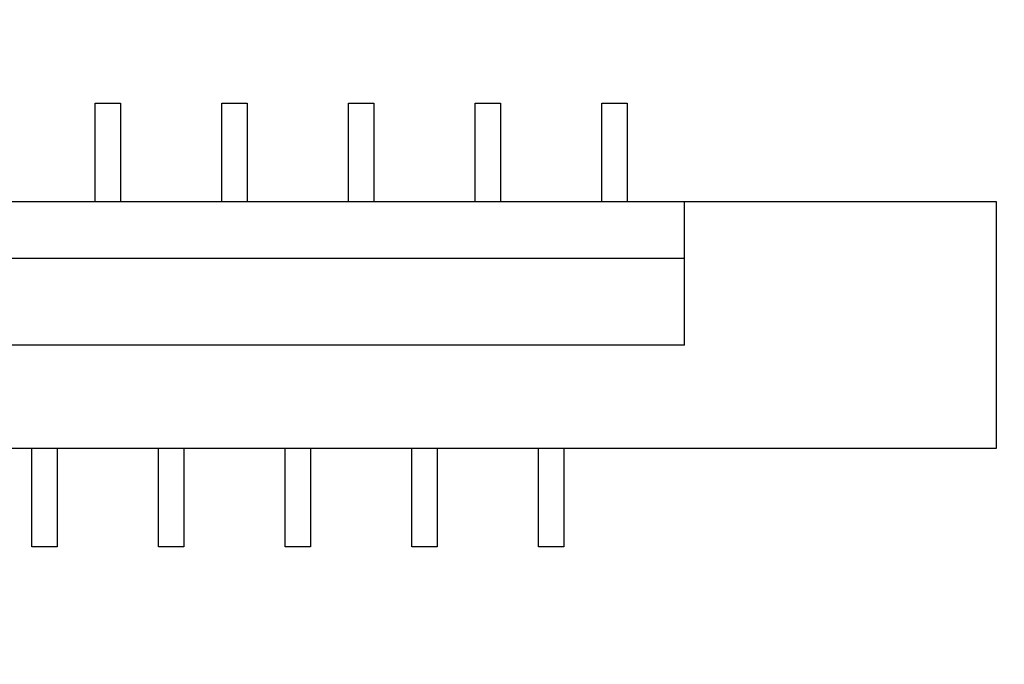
# Model space of a CAD drawing. Header units: millimetres. Extents: x 0 to 297, y 0 to 210.
# Tile 24 of 172: x 100.12 to 107.89, y 110.25 to 115.34. Entities that reach past the tile are written whole.
import ezdxf

# ---------------------------------------------------------------- set-up
doc = ezdxf.new("R2010")
doc.units = ezdxf.units.MM
doc.header["$LTSCALE"] = 16.335
doc.header["$PDMODE"] = 3
doc.header["$PDSIZE"] = 8
doc.layers.get('0').update_dxf_attribs({"linetype": 'CONTINUOUS'})
doc.layers.get('Defpoints').update_dxf_attribs({"linetype": 'CONTINUOUS'})
doc.layers.add('FPC-22PX0_5MDXF_CONTINUOUS_LINE', color=7, linetype='CONTINUOUS')
doc.styles.get("Standard").update_dxf_attribs({"font": '仿宋_GB2312.ttf'})
doc.dimstyles.get("Standard").update_dxf_attribs({"dimtxt": 2.5, "dimasz": 3.5, "dimexe": 1.5, "dimexo": 1, "dimtad": 1, "dimdsep": 46, "dimtxsty": 'Standard', "dimblk": '_FILLED', "dimblk1": '_FILLED', "dimblk2": '_FILLED', "dimcen": 0.09, "dimazin": 2, "dimtol": 1, "dimtp": 0.01, "dimtm": 0.01, "dimtfac": 1, "dimtofl": 0, "dimtmove": 0, "dimatfit": 3, "dimldrblk": '_FILLED', "dimfxl": 1, "dimtolj": 1, "dimarcsym": 0})

# ---------------------------------------------------------------- blocks, each defined once
blk = doc.blocks.new('_FILLED')
at = {"color": 0, "linetype": 'ByBlock'}
blk.add_solid([(0, 0), (-1, 0.1714), (-1, -0.1714)], dxfattribs=at)
blk = doc.blocks.new('*D33')
at = {"color": 0, "lineweight": -2, "transparency": 16777216}
for p, q in [((111.9274, 148.1086), (110.4942, 147.8493)), ((107.8767, 147.3759), (109.5102, 147.6713)), ((106.8926, 147.1979), (105.9086, 147.0199)), ((104.1035, 134.7737), (120.5975, 134.7737)), ((119.0975, 133.7737), (119.0975, 115.1916)), ((119.0975, 94.3596), (119.0975, 112.9416)), ((109.6934, 93.3596), (120.5975, 93.3596))]:
    blk.add_line(p, q, dxfattribs=at)
at = {"layer": 'Defpoints', "color": 0, "transparency": 16777216}
for p in [(109.5102, 147.6713), (107.8767, 147.3759), (103.1035, 134.7737), (108.6934, 93.3596), (119.0975, 93.3596)]:
    blk.add_point(p, dxfattribs=at)
at = {"color": 0, "lineweight": -2, "transparency": 16777216}
for p, rotation in [((109.5102, 147.6713), 190.2529276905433), ((107.8767, 147.3759), 10.25292769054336), ((119.0975, 134.7737), 90), ((119.0975, 93.3596), 270)]:
    blk.add_blockref('_FILLED', p, dxfattribs=dict(at, rotation=rotation))
at = {"color": 0, "transparency": 16777216, "char_height": 1, "attachment_point": 5}
for s, insert in [('\\A1;4*∅1.66', (115.2667, 148.1086)), ('\\A1;41.41', (119.0975, 114.0666))]:
    blk.add_mtext(s, dxfattribs=dict(at, insert=insert))

msp = doc.modelspace()

# ---------------------------------------------------------------- linework, layer by layer
at = {"layer": 'FPC-22PX0_5MDXF_CONTINUOUS_LINE', "color": 7, "linetype": 'Continuous'}
for p, q in [((100.7184, 113.9035), (100.7184, 114.6785)), ((100.7184, 114.6785), (100.9184, 114.6785)), ((100.9184, 114.6785), (100.9184, 113.9035)), ((101.7184, 113.9035), (101.7184, 114.6785)), ((101.7184, 114.6785), (101.9184, 114.6785)), ((101.9184, 114.6785), (101.9184, 113.9035)), ((102.7184, 114.6785), (102.9184, 114.6785)), ((102.7184, 113.9035), (102.7184, 114.6785)), ((102.9184, 114.6785), (102.9184, 113.9035)), ((103.7184, 114.6785), (103.9184, 114.6785)), ((103.7184, 113.9035), (103.7184, 114.6785)), ((103.9184, 114.6785), (103.9184, 113.9035)), ((104.7184, 114.6785), (104.9184, 114.6785)), ((104.7184, 113.9035), (104.7184, 114.6785)), ((104.9184, 114.6785), (104.9184, 113.9035)), ((91.3084, 113.9035), (107.8284, 113.9035)), ((105.3684, 112.7696), (105.3684, 113.9035)), ((107.8284, 113.9035), (107.8284, 111.9535)), ((105.3684, 113.454), (93.7684, 113.454)), ((105.3684, 112.7696), (93.7684, 112.7696)), ((107.8284, 111.9535), (91.3084, 111.9535)), ((100.2184, 111.1785), (100.2184, 111.9535)), ((100.4184, 111.9535), (100.4184, 111.1785)), ((101.2184, 111.1785), (101.2184, 111.9535)), ((101.4184, 111.9535), (101.4184, 111.1785)), ((102.2184, 111.1785), (102.2184, 111.9535)), ((102.4184, 111.9535), (102.4184, 111.1785)), ((103.2184, 111.1785), (103.2184, 111.9535)), ((103.4184, 111.9535), (103.4184, 111.1785)), ((104.2184, 111.1785), (104.2184, 111.9535)), ((104.4184, 111.9535), (104.4184, 111.1785)), ((100.4184, 111.1785), (100.2184, 111.1785)), ((101.4184, 111.1785), (101.2184, 111.1785)), ((102.4184, 111.1785), (102.2184, 111.1785)), ((103.4184, 111.1785), (103.2184, 111.1785)), ((104.4184, 111.1785), (104.2184, 111.1785))]:
    msp.add_line(p, q, dxfattribs=at)

# ---------------------------------------------------------------- dimensions: what is measured, and where the dimension line sits
at = {"color": 3}
dim = msp.add_linear_dim(base=(119.0975, 93.3596), p1=(103.1035, 134.7737), p2=(108.6934, 93.3596), angle=90, dimstyle='Standard', override={"dimtxt": 1, "dimasz": 1, "dimtad": 0, "dimtih": 1, "dimtoh": 1, "dimzin": 0, "dimcen": 2.673, "dimadec": 0, "dimazin": 0, "dimtol": 0, "dimtzin": 0}, dxfattribs=at)
dim.commit()
dim.dimension.update_dxf_attribs({"geometry": '*D33', "text_midpoint": (119.0975, 114.0666), "dimtype": 160})
dim = msp.add_diameter_dim_2p(p1=(107.8767, 147.3759), p2=(109.5102, 147.6713), text='4*<>', dimstyle='Standard', override={"dimtxt": 1, "dimasz": 1, "dimtad": 0, "dimtih": 1, "dimtoh": 1, "dimzin": 0, "dimcen": 2.673, "dimadec": 0, "dimazin": 0, "dimtol": 0, "dimtofl": 1, "dimtzin": 0}, dxfattribs=at)
dim.commit()
dim.dimension.update_dxf_attribs({"geometry": '*D33', "text_midpoint": (111.9274, 148.1086), "dimtype": 163})

doc.saveas('drawing.dxf')
